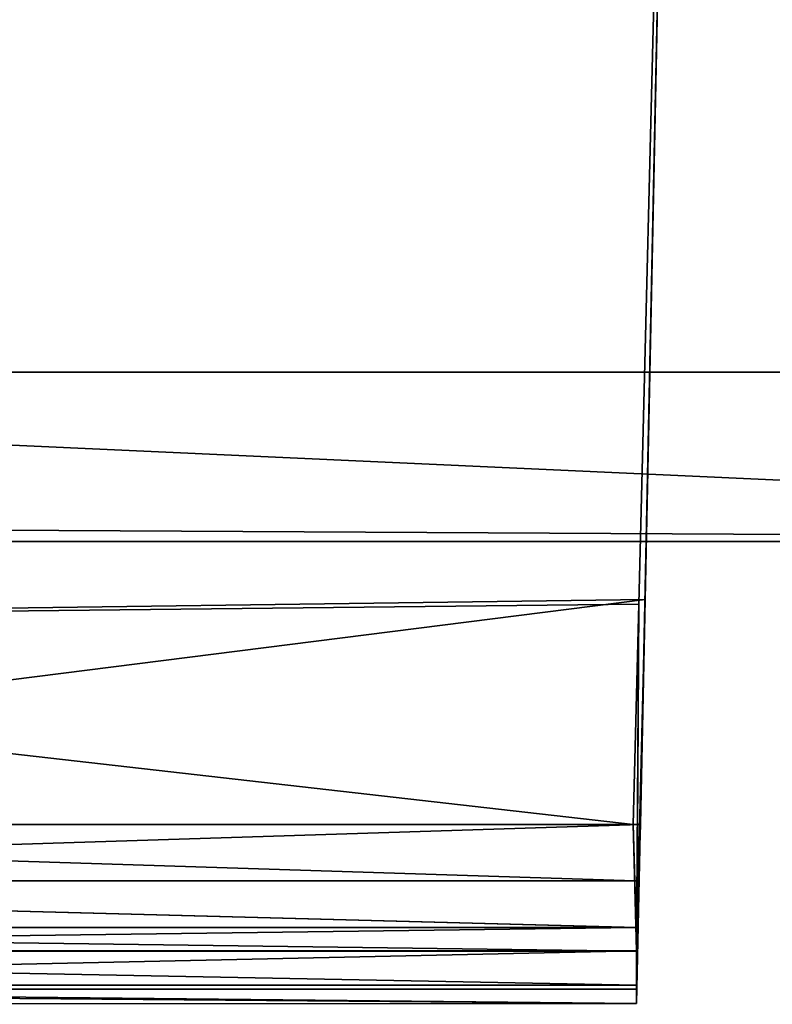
# Model space of a CAD drawing. Extents: x 0 to 35.8, y 0 to 26.7.
# Tile 187 of 227: x 33.398 to 34.252, y 0.001 to 1.118. Entities that reach past the tile are written whole.
import ezdxf

# ---------------------------------------------------------------- set-up
doc = ezdxf.new("R2010")
doc.units = 0
doc.header["$MEASUREMENT"] = 0
doc.layers.get('0').update_dxf_attribs({"color": 13, "linetype": 'CONTINUOUS'})
for name, color, linetype in [('HDS8645C_-_BODY', 252, 'CONTINUOUS'), ('HDS8645C_-_CERAMIC_TOP', 29, 'CONTINUOUS'), ('HEI8056C_-_HANDLE', 252, 'CONTINUOUS')]:
    doc.layers.add(name, color=color, linetype=linetype)

# ---------------------------------------------------------------- blocks, each defined once
blk = doc.blocks.new('HIS8055U_TRADECAD_DXF')
at = {"layer": 'HDS8645C_-_BODY', "color": 0}
for p, q in [((-17.90215, -12.8447, 15.51895), (17.88175, -12.8447, 15.51895)), ((17.88175, -12.8447, 17.08515), (-17.90215, -12.8447, 17.08515)), ((17.88175, -12.8447, 17.08515), (-17.90215, -12.8447, 17.08515)), ((-17.90215, -12.8447, 15.51895), (17.88175, -12.8447, 15.51895))]:
    blk.add_line(p, q, dxfattribs=at)
at = {"layer": 'HDS8645C_-_CERAMIC_TOP', "color": 0}
for p, q in [((-17.76255, -12.6526, 17.08515), (17.83165, -12.6526, 17.08515)), ((17.83165, -12.6526, 17.27015), (-17.76255, -12.6526, 17.27015)), ((17.83165, -12.6526, 17.27015), (-17.76255, -12.6526, 17.27015)), ((-17.76255, -12.6526, 17.08515), (17.83165, -12.6526, 17.08515))]:
    blk.add_line(p, q, dxfattribs=at)
at = {"layer": 'HEI8056C_-_HANDLE', "color": 0}
for p, q in [((16.23995, -11.2451, 8.77685), (16.19535, -13.3687, 8.77855)), ((16.23995, -11.2451, 8.77685), (16.19535, -13.3687, 8.77855)), ((16.23995, -11.2451, 8.77685), (16.19805, -12.9157, 8.14815)), ((16.23995, -11.2451, 8.11845), (16.19805, -12.9157, 8.14815)), ((16.23995, -11.2451, 8.77685), (16.19805, -12.9157, 8.14815)), ((16.23995, -11.2451, 8.11845), (16.19805, -12.9157, 8.14815)), ((16.20535, -12.9105, 9.41205), (16.23995, -11.2451, 9.43525)), ((16.20535, -12.9105, 9.41205), (16.23995, -11.2451, 9.43525)), ((16.20535, -12.9105, 9.41205), (14.18945, -13.1659, 9.40845)), ((14.18945, -12.9378, 9.40305), (16.20535, -12.9105, 9.41205)), ((16.20535, -12.9105, 9.41205), (14.18945, -13.1659, 9.40845)), ((14.18945, -12.9378, 9.40305), (16.20535, -12.9105, 9.41205)), ((14.18945, -12.9378, 8.15255), (16.19805, -12.9157, 8.14815)), ((14.18945, -12.9378, 8.15255), (16.19805, -12.9157, 8.14815)), ((16.19805, -12.9157, 8.14815), (16.19175, -13.1659, 8.15255)), ((16.19805, -12.9157, 8.14815), (16.19175, -13.1659, 8.15255)), ((16.20535, -12.9105, 9.41205), (16.19535, -13.3687, 8.77855)), ((16.19535, -13.3482, 9.07045), (16.20535, -12.9105, 9.41205)), ((16.19535, -13.3482, 9.07045), (16.20535, -12.9105, 9.41205)), ((16.19535, -13.3094, 9.27775), (16.20535, -12.9105, 9.41205)), ((16.19535, -13.3094, 9.27775), (16.20535, -12.9105, 9.41205)), ((16.20535, -12.9105, 9.41205), (16.19535, -13.3687, 8.77855)), ((16.19805, -12.9157, 8.14815), (16.19535, -13.3525, 8.50355)), ((16.19535, -13.3687, 8.77855), (16.19805, -12.9157, 8.14815)), ((16.19535, -13.3687, 8.77855), (16.19805, -12.9157, 8.14815)), ((16.19805, -12.9157, 8.14815), (16.19535, -13.3091, 8.30605)), ((16.19805, -12.9157, 8.14815), (16.19535, -13.3525, 8.50355)), ((16.19805, -12.9157, 8.14815), (16.19535, -13.3091, 8.30605)), ((16.19995, -13.1659, 9.40845), (16.20535, -12.9105, 9.41205)), ((16.19995, -13.1659, 9.40845), (16.20535, -12.9105, 9.41205)), ((16.19175, -13.1659, 8.15255), (14.18945, -12.9378, 8.15255)), ((16.19175, -13.1659, 8.15255), (14.18945, -12.9378, 8.15255)), ((16.19175, -13.1659, 8.15255), (14.18945, -13.1659, 8.15255)), ((14.18945, -13.1659, 9.40845), (16.19995, -13.1659, 9.40845)), ((16.19175, -13.1659, 8.15255), (14.18945, -13.1659, 8.15255)), ((14.18945, -13.1659, 9.40845), (16.19995, -13.1659, 9.40845)), ((16.19175, -13.1659, 8.15255), (16.19495, -13.2827, 8.21075)), ((16.19535, -13.3091, 8.30605), (16.19175, -13.1659, 8.15255)), ((16.19175, -13.1659, 8.15255), (16.19365, -13.2295, 8.16715)), ((16.19175, -13.1659, 8.15255), (16.19495, -13.2827, 8.21075)), ((16.19175, -13.1659, 8.15255), (16.19365, -13.2295, 8.16715)), ((16.19535, -13.3091, 8.30605), (16.19175, -13.1659, 8.15255)), ((16.19535, -13.3094, 9.27775), (16.19995, -13.1659, 9.40845)), ((16.19535, -13.3094, 9.27775), (16.19995, -13.1659, 9.40845)), ((16.19595, -13.2827, 9.33725), (16.19995, -13.1659, 9.40845)), ((16.19595, -13.2827, 9.33725), (16.19995, -13.1659, 9.40845)), ((16.19765, -13.2295, 9.39395), (16.19995, -13.1659, 9.40845)), ((16.19765, -13.2295, 9.39395), (16.19995, -13.1659, 9.40845)), ((14.18945, -13.2295, 9.39395), (16.19765, -13.2295, 9.39395)), ((14.18945, -13.2295, 8.16715), (16.19365, -13.2295, 8.16715)), ((14.18945, -13.2295, 9.39395), (16.19765, -13.2295, 9.39395)), ((14.18945, -13.2295, 8.16715), (16.19365, -13.2295, 8.16715)), ((16.19365, -13.2295, 8.16715), (16.19495, -13.2827, 8.21075)), ((16.19365, -13.2295, 8.16715), (16.19495, -13.2827, 8.21075)), ((16.19595, -13.2827, 9.33725), (16.19765, -13.2295, 9.39395)), ((16.19595, -13.2827, 9.33725), (16.19765, -13.2295, 9.39395)), ((16.19595, -13.2827, 9.33725), (14.18945, -13.2827, 9.33725)), ((16.19595, -13.2827, 9.33725), (14.18945, -13.2827, 9.33725)), ((14.18945, -13.2827, 8.21075), (16.19495, -13.2827, 8.21075)), ((14.18945, -13.2827, 8.21075), (16.19495, -13.2827, 8.21075)), ((16.19495, -13.2827, 8.21075), (16.19535, -13.3091, 8.30605)), ((16.19495, -13.2827, 8.21075), (16.19535, -13.3091, 8.30605)), ((16.19535, -13.3094, 9.27775), (16.19595, -13.2827, 9.33725)), ((16.19535, -13.3094, 9.27775), (16.19595, -13.2827, 9.33725)), ((16.19535, -13.3091, 8.30605), (14.18945, -13.3091, 8.30605)), ((16.19535, -13.3091, 8.30605), (14.18945, -13.3091, 8.30605)), ((16.19535, -13.3094, 9.27775), (14.18945, -13.3094, 9.27775)), ((14.18945, -13.3094, 9.27775), (16.19535, -13.3482, 9.07045)), ((14.18945, -13.3094, 9.27775), (16.19535, -13.3482, 9.07045)), ((16.19535, -13.3094, 9.27775), (14.18945, -13.3094, 9.27775)), ((16.19535, -13.3525, 8.50355), (16.19535, -13.3091, 8.30605)), ((16.19535, -13.3525, 8.50355), (16.19535, -13.3091, 8.30605)), ((16.19535, -13.3482, 9.07045), (16.19535, -13.3094, 9.27775)), ((16.19535, -13.3482, 9.07045), (16.19535, -13.3094, 9.27775)), ((14.18945, -13.3482, 9.06845), (16.19535, -13.3687, 8.77855)), ((14.18945, -13.3482, 9.06845), (16.19535, -13.3687, 8.77855)), ((14.18945, -13.3482, 9.06845), (16.19535, -13.3482, 9.07045)), ((14.18945, -13.3482, 9.06845), (16.19535, -13.3482, 9.07045)), ((16.19535, -13.3687, 8.77855), (16.19535, -13.3482, 9.07045)), ((16.19535, -13.3687, 8.77855), (16.19535, -13.3482, 9.07045)), ((16.19535, -13.3525, 8.50355), (14.18945, -13.3526, 8.50385)), ((16.19535, -13.3525, 8.50355), (14.18945, -13.3526, 8.50385)), ((14.18945, -13.3526, 8.50385), (16.19535, -13.3687, 8.77855)), ((14.18945, -13.3526, 8.50385), (16.19535, -13.3687, 8.77855)), ((16.19535, -13.3525, 8.50355), (16.19535, -13.3687, 8.77855)), ((16.19535, -13.3525, 8.50355), (16.19535, -13.3687, 8.77855)), ((14.18945, -13.3698, 8.77795), (16.19535, -13.3687, 8.77855)), ((14.18945, -13.3698, 8.77795), (16.19535, -13.3687, 8.77855))]:
    blk.add_line(p, q, dxfattribs=at)
at = {"layer": 'HDS8645C_-_BODY', "color": 0}
mesh = blk.add_polyface(dxfattribs=at)
corners = [(17.88175, -12.8447, 15.51895), (-17.90215, -11.211, 15.51895), (-17.90215, -12.8447, 15.51895), (17.88175, -11.211, 15.51895)]
mesh.append_faces([[corners[k] for k in face] for face in [(0, 1, 2), (1, 0, 3)]], dxfattribs={"vtx0": -1, "color": 0})
mesh = blk.add_polyface(dxfattribs=at)
corners = [(-17.76255, -12.6526, 17.08515), (17.88175, -12.8447, 17.08515), (-17.90215, -12.8447, 17.08515), (17.83165, -12.6526, 17.08515)]
mesh.append_faces([[corners[k] for k in face] for face in [(0, 1, 2), (1, 0, 3)]], dxfattribs={"vtx0": -1, "color": 0})
mesh = blk.add_polyface(dxfattribs=at)
corners = [(-17.90215, -12.8447, 17.08515), (17.88175, -12.8447, 15.51895), (-17.90215, -12.8447, 15.51895), (17.88175, -12.8447, 17.08515)]
mesh.append_faces([[corners[k] for k in face] for face in [(0, 1, 2), (1, 0, 3)]], dxfattribs={"vtx0": -1, "color": 0})
at = {"layer": 'HDS8645C_-_CERAMIC_TOP', "color": 0}
mesh = blk.add_polyface(dxfattribs=at)
corners = [(17.83165, 10.6876, 17.27015), (-17.76255, -12.6526, 17.27015), (-17.76255, 10.6876, 17.27015), (17.83165, -12.6526, 17.27015)]
mesh.append_faces([[corners[k] for k in face] for face in [(0, 1, 2), (1, 0, 3)]], dxfattribs={"vtx0": -1, "color": 0})
mesh = blk.add_polyface(dxfattribs=at)
corners = [(-17.76255, -12.6526, 17.27015), (17.83165, -12.6526, 17.08515), (-17.76255, -12.6526, 17.08515), (17.83165, -12.6526, 17.27015)]
mesh.append_faces([[corners[k] for k in face] for face in [(0, 1, 2), (1, 0, 3)]], dxfattribs={"vtx0": -1, "color": 0})
at = {"layer": 'HEI8056C_-_HANDLE', "color": 0}
mesh = blk.add_polyface(dxfattribs=at)
corners = [(16.23995, -11.2451, 8.11845), (14.16205, -11.2451, 8.11845), (14.18945, -12.9378, 8.15255)]
mesh.append_faces([[corners[k] for k in face] for face in [(0, 1, 2)]], dxfattribs={"color": 0})
mesh = blk.add_polyface(dxfattribs=at)
corners = [(16.23995, -11.2451, 9.43525), (14.18945, -12.9378, 9.40305), (14.16205, -11.2451, 9.43525)]
mesh.append_faces([[corners[k] for k in face] for face in [(0, 1, 2)]], dxfattribs={"color": 0})
mesh = blk.add_polyface(dxfattribs=at)
corners = [(16.23995, -11.2451, 8.11845), (14.18945, -12.9378, 8.15255), (16.19805, -12.9157, 8.14815)]
mesh.append_faces([[corners[k] for k in face] for face in [(0, 1, 2)]], dxfattribs={"color": 0})
mesh = blk.add_polyface(dxfattribs=at)
corners = [(16.23995, -11.2451, 9.43525), (16.20535, -12.9105, 9.41205), (14.18945, -12.9378, 9.40305)]
mesh.append_faces([[corners[k] for k in face] for face in [(0, 1, 2)]], dxfattribs={"color": 0})
mesh = blk.add_polyface(dxfattribs=at)
corners = [(16.20535, -12.9105, 9.41205), (16.23995, -11.2451, 8.77685), (16.19535, -13.3687, 8.77855), (16.23995, -11.2451, 9.43525)]
mesh.append_faces([[corners[k] for k in face] for face in [(0, 1, 2), (1, 0, 3)]], dxfattribs={"vtx0": -1, "color": 0})
mesh = blk.add_polyface(dxfattribs=at)
corners = [(16.23995, -11.2451, 8.77685), (16.19805, -12.9157, 8.14815), (16.19535, -13.3687, 8.77855)]
mesh.append_faces([[corners[k] for k in face] for face in [(0, 1, 2)]], dxfattribs={"color": 0})
mesh = blk.add_polyface(dxfattribs=at)
corners = [(16.23995, -11.2451, 8.11845), (16.19805, -12.9157, 8.14815), (16.23995, -11.2451, 8.77685)]
mesh.append_faces([[corners[k] for k in face] for face in [(0, 1, 2)]], dxfattribs={"color": 0})
mesh = blk.add_polyface(dxfattribs=at)
corners = [(16.20535, -12.9105, 9.41205), (14.18945, -13.1659, 9.40845), (14.18945, -12.9378, 9.40305)]
mesh.append_faces([[corners[k] for k in face] for face in [(0, 1, 2)]], dxfattribs={"color": 0})
mesh = blk.add_polyface(dxfattribs=at)
corners = [(16.20535, -12.9105, 9.41205), (16.19995, -13.1659, 9.40845), (14.18945, -13.1659, 9.40845)]
mesh.append_faces([[corners[k] for k in face] for face in [(0, 1, 2)]], dxfattribs={"color": 0})
mesh = blk.add_polyface(dxfattribs=at)
corners = [(16.19805, -12.9157, 8.14815), (14.18945, -12.9378, 8.15255), (16.19175, -13.1659, 8.15255)]
mesh.append_faces([[corners[k] for k in face] for face in [(0, 1, 2)]], dxfattribs={"color": 0})
mesh = blk.add_polyface(dxfattribs=at)
corners = [(16.19805, -12.9157, 8.14815), (16.19175, -13.1659, 8.15255), (16.19535, -13.3091, 8.30605)]
mesh.append_faces([[corners[k] for k in face] for face in [(0, 1, 2)]], dxfattribs={"color": 0})
mesh = blk.add_polyface(dxfattribs=at)
corners = [(16.20535, -12.9105, 9.41205), (16.19535, -13.3687, 8.77855), (16.19535, -13.3482, 9.07045)]
mesh.append_faces([[corners[k] for k in face] for face in [(0, 1, 2)]], dxfattribs={"color": 0})
mesh = blk.add_polyface(dxfattribs=at)
corners = [(16.20535, -12.9105, 9.41205), (16.19535, -13.3482, 9.07045), (16.19535, -13.3094, 9.27775)]
mesh.append_faces([[corners[k] for k in face] for face in [(0, 1, 2)]], dxfattribs={"color": 0})
mesh = blk.add_polyface(dxfattribs=at)
corners = [(16.20535, -12.9105, 9.41205), (16.19535, -13.3094, 9.27775), (16.19995, -13.1659, 9.40845)]
mesh.append_faces([[corners[k] for k in face] for face in [(0, 1, 2)]], dxfattribs={"color": 0})
mesh = blk.add_polyface(dxfattribs=at)
corners = [(16.19805, -12.9157, 8.14815), (16.19535, -13.3525, 8.50355), (16.19535, -13.3687, 8.77855)]
mesh.append_faces([[corners[k] for k in face] for face in [(0, 1, 2)]], dxfattribs={"color": 0})
mesh = blk.add_polyface(dxfattribs=at)
corners = [(16.19805, -12.9157, 8.14815), (16.19535, -13.3091, 8.30605), (16.19535, -13.3525, 8.50355)]
mesh.append_faces([[corners[k] for k in face] for face in [(0, 1, 2)]], dxfattribs={"color": 0})
mesh = blk.add_polyface(dxfattribs=at)
corners = [(16.19175, -13.1659, 8.15255), (14.18945, -12.9378, 8.15255), (14.18945, -13.1659, 8.15255)]
mesh.append_faces([[corners[k] for k in face] for face in [(0, 1, 2)]], dxfattribs={"color": 0})
mesh = blk.add_polyface(dxfattribs=at)
corners = [(16.19365, -13.2295, 8.16715), (14.18945, -13.1659, 8.15255), (14.18945, -13.2295, 8.16715), (16.19175, -13.1659, 8.15255)]
mesh.append_faces([[corners[k] for k in face] for face in [(0, 1, 2), (1, 0, 3)]], dxfattribs={"vtx0": -1, "color": 0})
mesh = blk.add_polyface(dxfattribs=at)
corners = [(16.19995, -13.1659, 9.40845), (14.18945, -13.2295, 9.39395), (14.18945, -13.1659, 9.40845), (16.19765, -13.2295, 9.39395)]
mesh.append_faces([[corners[k] for k in face] for face in [(0, 1, 2), (1, 0, 3)]], dxfattribs={"vtx0": -1, "color": 0})
mesh = blk.add_polyface(dxfattribs=at)
corners = [(16.19175, -13.1659, 8.15255), (16.19495, -13.2827, 8.21075), (16.19535, -13.3091, 8.30605)]
mesh.append_faces([[corners[k] for k in face] for face in [(0, 1, 2)]], dxfattribs={"color": 0})
mesh = blk.add_polyface(dxfattribs=at)
corners = [(16.19175, -13.1659, 8.15255), (16.19365, -13.2295, 8.16715), (16.19495, -13.2827, 8.21075)]
mesh.append_faces([[corners[k] for k in face] for face in [(0, 1, 2)]], dxfattribs={"color": 0})
mesh = blk.add_polyface(dxfattribs=at)
corners = [(16.19995, -13.1659, 9.40845), (16.19535, -13.3094, 9.27775), (16.19595, -13.2827, 9.33725)]
mesh.append_faces([[corners[k] for k in face] for face in [(0, 1, 2)]], dxfattribs={"color": 0})
mesh = blk.add_polyface(dxfattribs=at)
corners = [(16.19995, -13.1659, 9.40845), (16.19595, -13.2827, 9.33725), (16.19765, -13.2295, 9.39395)]
mesh.append_faces([[corners[k] for k in face] for face in [(0, 1, 2)]], dxfattribs={"color": 0})
mesh = blk.add_polyface(dxfattribs=at)
corners = [(14.18945, -13.2295, 9.39395), (16.19595, -13.2827, 9.33725), (14.18945, -13.2827, 9.33725), (16.19765, -13.2295, 9.39395)]
mesh.append_faces([[corners[k] for k in face] for face in [(0, 1, 2), (1, 0, 3)]], dxfattribs={"vtx0": -1, "color": 0})
mesh = blk.add_polyface(dxfattribs=at)
corners = [(16.19495, -13.2827, 8.21075), (14.18945, -13.2295, 8.16715), (14.18945, -13.2827, 8.21075), (16.19365, -13.2295, 8.16715)]
mesh.append_faces([[corners[k] for k in face] for face in [(0, 1, 2), (1, 0, 3)]], dxfattribs={"vtx0": -1, "color": 0})
mesh = blk.add_polyface(dxfattribs=at)
corners = [(14.18945, -13.2827, 9.33725), (16.19535, -13.3094, 9.27775), (14.18945, -13.3094, 9.27775), (16.19595, -13.2827, 9.33725)]
mesh.append_faces([[corners[k] for k in face] for face in [(0, 1, 2), (1, 0, 3)]], dxfattribs={"vtx0": -1, "color": 0})
mesh = blk.add_polyface(dxfattribs=at)
corners = [(14.18945, -13.3091, 8.30605), (16.19495, -13.2827, 8.21075), (14.18945, -13.2827, 8.21075), (16.19535, -13.3091, 8.30605)]
mesh.append_faces([[corners[k] for k in face] for face in [(0, 1, 2), (1, 0, 3)]], dxfattribs={"vtx0": -1, "color": 0})
mesh = blk.add_polyface(dxfattribs=at)
corners = [(14.18945, -13.3526, 8.50385), (16.19535, -13.3091, 8.30605), (14.18945, -13.3091, 8.30605), (16.19535, -13.3525, 8.50355)]
mesh.append_faces([[corners[k] for k in face] for face in [(0, 1, 2), (1, 0, 3)]], dxfattribs={"vtx0": -1, "color": 0})
mesh = blk.add_polyface(dxfattribs=at)
corners = [(14.18945, -13.3094, 9.27775), (16.19535, -13.3482, 9.07045), (14.18945, -13.3482, 9.06845)]
mesh.append_faces([[corners[k] for k in face] for face in [(0, 1, 2)]], dxfattribs={"color": 0})
mesh = blk.add_polyface(dxfattribs=at)
corners = [(16.19535, -13.3094, 9.27775), (16.19535, -13.3482, 9.07045), (14.18945, -13.3094, 9.27775)]
mesh.append_faces([[corners[k] for k in face] for face in [(0, 1, 2)]], dxfattribs={"color": 0})
mesh = blk.add_polyface(dxfattribs=at)
corners = [(14.18945, -13.3482, 9.06845), (16.19535, -13.3687, 8.77855), (14.18945, -13.3698, 8.77795)]
mesh.append_faces([[corners[k] for k in face] for face in [(0, 1, 2)]], dxfattribs={"color": 0})
mesh = blk.add_polyface(dxfattribs=at)
corners = [(16.19535, -13.3482, 9.07045), (16.19535, -13.3687, 8.77855), (14.18945, -13.3482, 9.06845)]
mesh.append_faces([[corners[k] for k in face] for face in [(0, 1, 2)]], dxfattribs={"color": 0})
mesh = blk.add_polyface(dxfattribs=at)
corners = [(16.19535, -13.3687, 8.77855), (16.19535, -13.3525, 8.50355), (14.18945, -13.3526, 8.50385)]
mesh.append_faces([[corners[k] for k in face] for face in [(0, 1, 2)]], dxfattribs={"color": 0})
mesh = blk.add_polyface(dxfattribs=at)
corners = [(16.19535, -13.3687, 8.77855), (14.18945, -13.3526, 8.50385), (14.18945, -13.3698, 8.77795)]
mesh.append_faces([[corners[k] for k in face] for face in [(0, 1, 2)]], dxfattribs={"color": 0})
blk = doc.blocks.new('HIS8655C_TRADECAD_DXF')
at = {"color": 0}
blk.add_blockref('HIS8055U_TRADECAD_DXF', (0, 0), dxfattribs=at)
blk = doc.blocks.new('HIS8655C_TRADECAD_DXF0')
at = {"color": 0}
blk.add_blockref('HIS8655C_TRADECAD_DXF', (0, 0), dxfattribs=at)
blk = doc.blocks.new('HIS8655C_TRADECAD_DXF1')
at = {"color": 0}
blk.add_blockref('HIS8655C_TRADECAD_DXF0', (17.90215, 13.3707, 17.53955), dxfattribs=at)

msp = doc.modelspace()

# ---------------------------------------------------------------- block references
at = {"color": 0}
msp.add_blockref('HIS8655C_TRADECAD_DXF1', (0, 0), dxfattribs=at)

doc.saveas('drawing.dxf')
